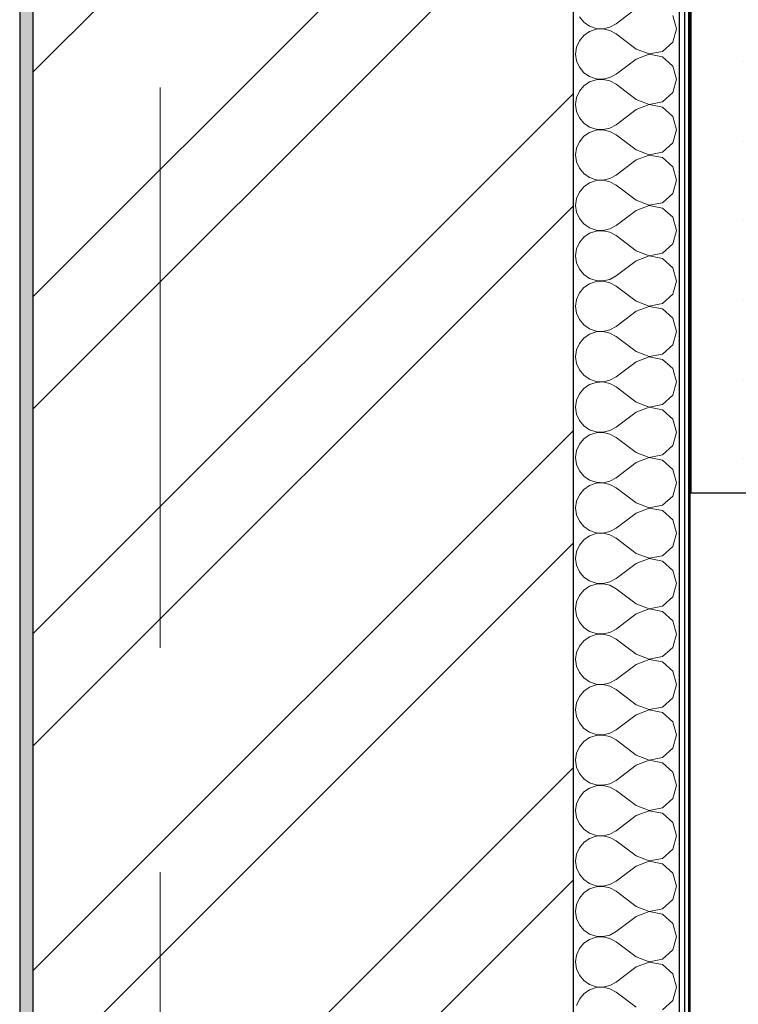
# Model space of a CAD drawing. Header units: millimetres. Extents: x -15683 to 202647, y -7448 to 20513.
# Tile 77 of 114: x 166055 to 166733, y 8280 to 9209. Entities that reach past the tile are written whole.
import ezdxf
from ezdxf.enums import TextEntityAlignment as Align

# ---------------------------------------------------------------- set-up
doc = ezdxf.new("R2010")
doc.units = ezdxf.units.MM
doc.header["$MEASUREMENT"] = 0
doc.set_wipeout_variables(frame=1)
doc.linetypes.add('Wipeout_Contour', pattern=[1000, 0, -1000])
doc.linetypes.add('Штрих-Штриховая', pattern=[1093.611073, 529.166651, -211.666656, 141.111112, -211.666656])
for name, color, linetype in [('1 Молдинги', 7, 'Continuous'), ('Новый_1_Конструктив-парапет', 7, 'Continuous'), ('Элемент Модели - Оси', 7, 'Continuous')]:
    doc.layers.add(name, color=color, linetype=linetype)
for name, color, linetype, lineweight, true_color in [('1 Молдинги_Ном._пера__177', 7, 'Continuous', 5, 0xf7e046), ('Новый_1_Конструктив-парапет_Ном._пера__174', 7, 'Continuous', 5, 0xe4ad2c), ('Новый_1_Конструктив-парапет_Ном._пера__176', 7, 'Continuous', 5, 0x93a0c6)]:
    doc.layers.add(name, color=color, linetype=linetype, lineweight=lineweight, true_color=true_color)
for name, color, linetype, lineweight in [('1 Молдинги_Ном._пера__21', 7, 'Continuous', 30), ('Новый_1_Конструктив-парапет_Ном._пера__21', 7, 'Continuous', 30), ('Элемент Модели - Оси_Ном._пера__1', 7, 'Continuous', 15), ('Элемент Модели - Оси_Ном._пера__120', 7, 'Continuous', 5)]:
    doc.layers.add(name, color=color, linetype=linetype, lineweight=lineweight)
doc.styles.add('СГЕНЕРИР_СТИЛЬ_1', font='arial.ttf')
pattern_1 = [(45, (140863.19, -2330.33), (-111.3693, 111.3693), [0, -105, 0, -157.5]), (110, (141213.19, -2330.33), (148.0016, 53.8682), [0, -77, 0, -133])]

# ---------------------------------------------------------------- blocks, each defined once
blk = doc.blocks.new('Элемент Разреза_351_3', base_point=(140863.19, -2680.33))
at = {"color": 254, "linetype": 'Wipeout_Contour', "lineweight": 0, "ltscale": 3344001.828880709}
blk.add_wipeout([(166688.48, 9709.67), (166688.48, 8762.17), (166788.48, 8762.17), (166788.48, 8962.17), (166838.48, 8962.17), (166838.48, 9112.17), (166958.48, 9112.17), (166958.48, 9312.17), (167008.48, 9312.17), (167008.48, 9462.17), (167058.48, 9462.17), (167058.48, 9612.17), (167108.48, 9612.17), (167108.48, 9705.96), (167095.14, 9719.55), (167098.97, 9723.39), (167108.48, 9713.88), (167108.48, 9762.17), (166691.87, 9762.17), (166691.87, 9709.67)], dxfattribs=at).dxf.layer = '1 Молдинги'
at = {"layer": '1 Молдинги_Ном._пера__177', "linetype": 'Continuous', "lineweight": 5, "true_color": 0xf7e046}
h = blk.add_hatch(dxfattribs=at)
h.set_pattern_fill('ШТУКАТУРКА__ГИПС_03_0003', color=53, style=0, pattern_type=2)
h.set_pattern_definition([(0, (140863.19, -2680.334), (0, 75), [0, -75])])
h.paths.add_polyline_path([(166688.48, 9709.67), (166688.48, 8762.17), (166788.48, 8762.17), (166788.48, 8962.17), (166838.48, 8962.17), (166838.48, 9112.17), (166958.48, 9112.17), (166958.48, 9312.17), (167008.48, 9312.17), (167008.48, 9462.17), (167058.48, 9462.17), (167058.48, 9612.17), (167108.48, 9612.17), (167108.48, 9705.96), (167095.14, 9719.55), (167098.97, 9723.39), (167108.48, 9713.88), (167108.48, 9762.17), (166691.87, 9762.17), (166691.87, 9709.67)])
at = {"layer": '1 Молдинги_Ном._пера__21', "color": 7, "linetype": 'Continuous', "lineweight": 30}
for p in [(166688.48, 9709.67), (166788.48, 8762.17)]:
    blk.add_line(p, (166688.48, 8762.17), dxfattribs=at)
blk = doc.blocks.new('*X430', base_point=(140863.19, -2680.33))
at = {"layer": 'Новый_1_Конструктив-парапет_Ном._пера__174', "linetype": 'Continuous', "lineweight": 5, "true_color": 0xe4ad2c}
blk.add_hatch(color=42, dxfattribs=at).paths.add_polyline_path([(166055.03, 9709.67), (166055.03, 8209.67), (166067.48, 8209.67), (166067.48, 9709.67)])
blk = doc.blocks.new('*X431', base_point=(140863.19, -2680.33))
at = {"layer": 'Новый_1_Конструктив-парапет_Ном._пера__174', "color": 42, "linetype": 'Continuous', "lineweight": 5, "true_color": 0xe4ad2c}
for p, q in [((166637, 9219.67), (166617.95, 9205.38)), ((166675.1, 9200.62), (166671.54, 9213.14)), ((166583.41, 9211.91), (166587.61, 9206.85)), ((166587.61, 9206.85), (166593.02, 9203.13)), ((166612.2, 9202.2), (166617.95, 9205.38)), ((166587.61, 9194.38), (166583.41, 9189.33)), ((166593.02, 9198.1), (166587.61, 9194.38)), ((166593.02, 9203.13), (166599.24, 9201.03)), ((166599.24, 9200.2), (166593.02, 9198.1)), ((166599.24, 9201.03), (166605.81, 9200.71)), ((166605.81, 9200.52), (166599.24, 9200.2)), ((166605.81, 9200.71), (166612.2, 9202.2)), ((166612.2, 9199.03), (166605.81, 9200.52)), ((166617.95, 9195.86), (166612.2, 9199.03)), ((166637, 9181.57), (166617.95, 9195.86)), ((166671.54, 9188.1), (166675.1, 9200.62)), ((166583.41, 9189.33), (166580.76, 9183.31)), ((166661.93, 9179.32), (166671.54, 9188.1)), ((166580.76, 9183.31), (166579.86, 9176.81)), ((166579.86, 9176.81), (166580.76, 9170.3)), ((166637, 9181.57), (166649.15, 9176.9)), ((166649.15, 9176.71), (166637, 9172.05)), ((166649.15, 9176.9), (166661.93, 9179.32)), ((166661.93, 9174.29), (166649.15, 9176.71)), ((166580.76, 9170.3), (166583.41, 9164.29)), ((166637, 9172.05), (166617.95, 9157.76)), ((166671.54, 9165.52), (166661.93, 9174.29)), ((166583.41, 9164.29), (166587.61, 9159.23)), ((166587.61, 9159.23), (166593.02, 9155.51)), ((166612.2, 9154.58), (166617.95, 9157.76)), ((166675.1, 9153), (166671.54, 9165.52)), ((166593.02, 9150.49), (166587.61, 9146.76)), ((166593.02, 9155.51), (166599.24, 9153.41)), ((166599.24, 9152.58), (166593.02, 9150.49)), ((166599.24, 9153.41), (166605.81, 9153.1)), ((166605.81, 9152.9), (166599.24, 9152.58)), ((166605.81, 9153.1), (166612.2, 9154.58)), ((166612.2, 9151.42), (166605.81, 9152.9)), ((166617.95, 9148.24), (166612.2, 9151.42)), ((166637, 9133.95), (166617.95, 9148.24)), ((166671.54, 9140.48), (166675.1, 9153)), ((166583.41, 9141.71), (166580.76, 9135.7)), ((166587.61, 9146.76), (166583.41, 9141.71)), ((166661.93, 9131.7), (166671.54, 9140.48)), ((166580.76, 9135.7), (166579.86, 9129.19)), ((166579.86, 9129.19), (166580.76, 9122.68)), ((166637, 9133.95), (166649.15, 9129.29)), ((166649.15, 9129.09), (166637, 9124.43)), ((166649.15, 9129.29), (166661.93, 9131.7)), ((166661.93, 9126.68), (166649.15, 9129.09)), ((166580.76, 9122.68), (166583.41, 9116.67)), ((166637, 9124.43), (166617.95, 9110.14)), ((166671.54, 9117.9), (166661.93, 9126.68)), ((166583.41, 9116.67), (166587.61, 9111.61)), ((166587.61, 9111.61), (166593.02, 9107.89)), ((166675.1, 9105.38), (166671.54, 9117.9)), ((166593.02, 9102.87), (166587.61, 9099.15)), ((166593.02, 9107.89), (166599.24, 9105.79)), ((166599.24, 9104.97), (166593.02, 9102.87)), ((166599.24, 9105.79), (166605.81, 9105.48)), ((166605.81, 9105.28), (166599.24, 9104.97)), ((166605.81, 9105.48), (166612.2, 9106.96)), ((166612.2, 9103.8), (166605.81, 9105.28)), ((166612.2, 9106.96), (166617.95, 9110.14)), ((166617.95, 9100.62), (166612.2, 9103.8)), ((166671.54, 9092.86), (166675.1, 9105.38)), ((166583.41, 9094.09), (166580.76, 9088.08)), ((166587.61, 9099.15), (166583.41, 9094.09)), ((166637, 9086.33), (166617.95, 9100.62)), ((166661.93, 9084.08), (166671.54, 9092.86)), ((166580.76, 9088.08), (166579.86, 9081.57)), ((166637, 9086.33), (166649.15, 9081.67)), ((166649.15, 9081.67), (166661.93, 9084.08)), ((166579.86, 9081.57), (166580.76, 9075.06)), ((166580.76, 9075.06), (166583.41, 9069.05)), ((166637, 9076.81), (166617.95, 9062.52)), ((166649.15, 9081.47), (166637, 9076.81)), ((166661.93, 9079.06), (166649.15, 9081.47)), ((166671.54, 9070.28), (166661.93, 9079.06)), ((166583.41, 9069.05), (166587.61, 9063.99)), ((166587.61, 9063.99), (166593.02, 9060.27)), ((166675.1, 9057.76), (166671.54, 9070.28)), ((166593.02, 9055.25), (166587.61, 9051.53)), ((166593.02, 9060.27), (166599.24, 9058.18)), ((166599.24, 9057.35), (166593.02, 9055.25)), ((166599.24, 9058.18), (166605.81, 9057.86)), ((166605.81, 9057.66), (166599.24, 9057.35)), ((166605.81, 9057.86), (166612.2, 9059.34)), ((166612.2, 9056.18), (166605.81, 9057.66)), ((166612.2, 9059.34), (166617.95, 9062.52)), ((166617.95, 9053), (166612.2, 9056.18)), ((166671.54, 9045.24), (166675.1, 9057.76)), ((166583.41, 9046.47), (166580.76, 9040.46)), ((166587.61, 9051.53), (166583.41, 9046.47)), ((166637, 9038.71), (166617.95, 9053)), ((166661.93, 9036.46), (166671.54, 9045.24)), ((166580.76, 9040.46), (166579.86, 9033.95)), ((166637, 9038.71), (166649.15, 9034.05)), ((166649.15, 9034.05), (166661.93, 9036.46)), ((166579.86, 9033.95), (166580.76, 9027.44)), ((166580.76, 9027.44), (166583.41, 9021.43)), ((166637, 9029.19), (166617.95, 9014.9)), ((166649.15, 9033.86), (166637, 9029.19)), ((166661.93, 9031.44), (166649.15, 9033.86)), ((166671.54, 9022.66), (166661.93, 9031.44)), ((166583.41, 9021.43), (166587.61, 9016.38)), ((166675.1, 9010.14), (166671.54, 9022.66)), ((166587.61, 9016.38), (166593.02, 9012.66)), ((166593.02, 9012.66), (166599.24, 9010.56)), ((166599.24, 9009.73), (166593.02, 9007.63)), ((166599.24, 9010.56), (166605.81, 9010.24)), ((166605.81, 9010.05), (166599.24, 9009.73)), ((166605.81, 9010.24), (166612.2, 9011.72)), ((166612.2, 9008.56), (166605.81, 9010.05)), ((166612.2, 9011.72), (166617.95, 9014.9)), ((166617.95, 9005.38), (166612.2, 9008.56)), ((166671.54, 8997.62), (166675.1, 9010.14)), ((166583.41, 8998.85), (166580.76, 8992.84)), ((166587.61, 9003.91), (166583.41, 8998.85)), ((166593.02, 9007.63), (166587.61, 9003.91)), ((166637, 8991.09), (166617.95, 9005.38)), ((166580.76, 8992.84), (166579.86, 8986.33)), ((166637, 8991.09), (166649.15, 8986.43)), ((166661.93, 8988.85), (166671.54, 8997.62)), ((166579.86, 8986.33), (166580.76, 8979.83)), ((166637, 8981.57), (166617.95, 8967.28)), ((166649.15, 8986.24), (166637, 8981.57)), ((166649.15, 8986.43), (166661.93, 8988.85)), ((166661.93, 8983.82), (166649.15, 8986.24)), ((166671.54, 8975.04), (166661.93, 8983.82)), ((166580.76, 8979.83), (166583.41, 8973.81)), ((166583.41, 8973.81), (166587.61, 8968.76)), ((166675.1, 8962.52), (166671.54, 8975.04)), ((166587.61, 8968.76), (166593.02, 8965.04)), ((166593.02, 8965.04), (166599.24, 8962.94)), ((166599.24, 8962.11), (166593.02, 8960.01)), ((166599.24, 8962.94), (166605.81, 8962.62)), ((166605.81, 8962.43), (166599.24, 8962.11)), ((166605.81, 8962.62), (166612.2, 8964.11)), ((166612.2, 8960.94), (166605.81, 8962.43)), ((166612.2, 8964.11), (166617.95, 8967.28)), ((166671.54, 8950.01), (166675.1, 8962.52)), ((166587.61, 8956.29), (166583.41, 8951.23)), ((166593.02, 8960.01), (166587.61, 8956.29)), ((166617.95, 8957.76), (166612.2, 8960.94)), ((166637, 8943.48), (166617.95, 8957.76)), ((166580.76, 8945.22), (166579.86, 8938.71)), ((166583.41, 8951.23), (166580.76, 8945.22)), ((166637, 8943.48), (166649.15, 8938.81)), ((166661.93, 8941.23), (166671.54, 8950.01)), ((166579.86, 8938.71), (166580.76, 8932.21)), ((166637, 8933.95), (166617.95, 8919.67)), ((166649.15, 8938.62), (166637, 8933.95)), ((166649.15, 8938.81), (166661.93, 8941.23)), ((166661.93, 8936.2), (166649.15, 8938.62)), ((166671.54, 8927.42), (166661.93, 8936.2)), ((166580.76, 8932.21), (166583.41, 8926.2)), ((166583.41, 8926.2), (166587.61, 8921.14)), ((166675.1, 8914.9), (166671.54, 8927.42)), ((166587.61, 8921.14), (166593.02, 8917.42)), ((166593.02, 8917.42), (166599.24, 8915.32)), ((166599.24, 8915.32), (166605.81, 8915)), ((166605.81, 8915), (166612.2, 8916.49)), ((166612.2, 8916.49), (166617.95, 8919.67)), ((166587.61, 8908.67), (166583.41, 8903.61)), ((166593.02, 8912.39), (166587.61, 8908.67)), ((166599.24, 8914.49), (166593.02, 8912.39)), ((166605.81, 8914.81), (166599.24, 8914.49)), ((166612.2, 8913.32), (166605.81, 8914.81)), ((166617.95, 8910.14), (166612.2, 8913.32)), ((166637, 8895.86), (166617.95, 8910.14)), ((166671.54, 8902.39), (166675.1, 8914.9)), ((166580.76, 8897.6), (166579.86, 8891.09)), ((166583.41, 8903.61), (166580.76, 8897.6)), ((166661.93, 8893.61), (166671.54, 8902.39)), ((166579.86, 8891.09), (166580.76, 8884.59)), ((166637, 8895.86), (166649.15, 8891.19)), ((166649.15, 8891), (166637, 8886.33)), ((166649.15, 8891.19), (166661.93, 8893.61)), ((166661.93, 8888.58), (166649.15, 8891)), ((166671.54, 8879.8), (166661.93, 8888.58)), ((166580.76, 8884.59), (166583.41, 8878.58)), ((166583.41, 8878.58), (166587.61, 8873.52)), ((166637, 8886.33), (166617.95, 8872.05)), ((166675.1, 8867.28), (166671.54, 8879.8)), ((166587.61, 8873.52), (166593.02, 8869.8)), ((166593.02, 8869.8), (166599.24, 8867.7)), ((166605.81, 8867.38), (166612.2, 8868.87)), ((166612.2, 8868.87), (166617.95, 8872.05)), ((166587.61, 8861.05), (166583.41, 8855.99)), ((166593.02, 8864.77), (166587.61, 8861.05)), ((166599.24, 8866.87), (166593.02, 8864.77)), ((166599.24, 8867.7), (166605.81, 8867.38)), ((166605.81, 8867.19), (166599.24, 8866.87)), ((166612.2, 8865.7), (166605.81, 8867.19)), ((166617.95, 8862.52), (166612.2, 8865.7)), ((166637, 8848.24), (166617.95, 8862.52)), ((166671.54, 8854.77), (166675.1, 8867.28)), ((166580.76, 8849.98), (166579.86, 8843.48)), ((166583.41, 8855.99), (166580.76, 8849.98)), ((166661.93, 8845.99), (166671.54, 8854.77)), ((166579.86, 8843.48), (166580.76, 8836.97)), ((166637, 8848.24), (166649.15, 8843.57)), ((166649.15, 8843.38), (166637, 8838.71)), ((166649.15, 8843.57), (166661.93, 8845.99)), ((166661.93, 8840.96), (166649.15, 8843.38)), ((166671.54, 8832.18), (166661.93, 8840.96)), ((166580.76, 8836.97), (166583.41, 8830.96)), ((166637, 8838.71), (166617.95, 8824.43)), ((166675.1, 8819.67), (166671.54, 8832.18)), ((166583.41, 8830.96), (166587.61, 8825.9)), ((166587.61, 8825.9), (166593.02, 8822.18)), ((166593.02, 8822.18), (166599.24, 8820.08)), ((166612.2, 8821.25), (166617.95, 8824.43)), ((166587.61, 8813.43), (166583.41, 8808.37)), ((166593.02, 8817.15), (166587.61, 8813.43)), ((166599.24, 8819.25), (166593.02, 8817.15)), ((166599.24, 8820.08), (166605.81, 8819.76)), ((166605.81, 8819.57), (166599.24, 8819.25)), ((166605.81, 8819.76), (166612.2, 8821.25)), ((166612.2, 8818.08), (166605.81, 8819.57)), ((166617.95, 8814.9), (166612.2, 8818.08)), ((166637, 8800.62), (166617.95, 8814.9)), ((166671.54, 8807.15), (166675.1, 8819.67)), ((166583.41, 8808.37), (166580.76, 8802.36)), ((166661.93, 8798.37), (166671.54, 8807.15)), ((166580.76, 8802.36), (166579.86, 8795.86)), ((166579.86, 8795.86), (166580.76, 8789.35)), ((166637, 8800.62), (166649.15, 8795.95)), ((166649.15, 8795.76), (166637, 8791.09)), ((166649.15, 8795.95), (166661.93, 8798.37)), ((166661.93, 8793.34), (166649.15, 8795.76)), ((166580.76, 8789.35), (166583.41, 8783.34)), ((166637, 8791.09), (166617.95, 8776.81)), ((166671.54, 8784.56), (166661.93, 8793.34)), ((166583.41, 8783.34), (166587.61, 8778.28)), ((166587.61, 8778.28), (166593.02, 8774.56)), ((166612.2, 8773.63), (166617.95, 8776.81)), ((166675.1, 8772.05), (166671.54, 8784.56)), ((166593.02, 8769.53), (166587.61, 8765.81)), ((166593.02, 8774.56), (166599.24, 8772.46)), ((166599.24, 8771.63), (166593.02, 8769.53)), ((166599.24, 8772.46), (166605.81, 8772.14)), ((166605.81, 8771.95), (166599.24, 8771.63)), ((166605.81, 8772.14), (166612.2, 8773.63)), ((166612.2, 8770.46), (166605.81, 8771.95)), ((166617.95, 8767.28), (166612.2, 8770.46)), ((166637, 8753), (166617.95, 8767.28)), ((166671.54, 8759.53), (166675.1, 8772.05)), ((166583.41, 8760.75), (166580.76, 8754.74)), ((166587.61, 8765.81), (166583.41, 8760.75)), ((166661.93, 8750.75), (166671.54, 8759.53)), ((166580.76, 8754.74), (166579.86, 8748.24)), ((166579.86, 8748.24), (166580.76, 8741.73)), ((166637, 8753), (166649.15, 8748.33)), ((166649.15, 8748.14), (166637, 8743.48)), ((166649.15, 8748.33), (166661.93, 8750.75)), ((166661.93, 8745.72), (166649.15, 8748.14)), ((166580.76, 8741.73), (166583.41, 8735.72)), ((166637, 8743.48), (166617.95, 8729.19)), ((166671.54, 8736.94), (166661.93, 8745.72)), ((166583.41, 8735.72), (166587.61, 8730.66)), ((166587.61, 8730.66), (166593.02, 8726.94)), ((166612.2, 8726.01), (166617.95, 8729.19)), ((166675.1, 8724.43), (166671.54, 8736.94)), ((166593.02, 8721.91), (166587.61, 8718.19)), ((166593.02, 8726.94), (166599.24, 8724.84)), ((166599.24, 8724.01), (166593.02, 8721.91)), ((166599.24, 8724.84), (166605.81, 8724.52)), ((166605.81, 8724.33), (166599.24, 8724.01)), ((166605.81, 8724.52), (166612.2, 8726.01)), ((166612.2, 8722.84), (166605.81, 8724.33)), ((166617.95, 8719.67), (166612.2, 8722.84)), ((166671.54, 8711.91), (166675.1, 8724.43)), ((166583.41, 8713.14), (166580.76, 8707.12)), ((166587.61, 8718.19), (166583.41, 8713.14)), ((166637, 8705.38), (166617.95, 8719.67)), ((166661.93, 8703.13), (166671.54, 8711.91)), ((166580.76, 8707.12), (166579.86, 8700.62)), ((166637, 8705.38), (166649.15, 8700.71)), ((166649.15, 8700.71), (166661.93, 8703.13)), ((166579.86, 8700.62), (166580.76, 8694.11)), ((166580.76, 8694.11), (166583.41, 8688.1)), ((166637, 8695.86), (166617.95, 8681.57)), ((166649.15, 8700.52), (166637, 8695.86)), ((166661.93, 8698.1), (166649.15, 8700.52)), ((166671.54, 8689.33), (166661.93, 8698.1)), ((166583.41, 8688.1), (166587.61, 8683.04)), ((166587.61, 8683.04), (166593.02, 8679.32)), ((166675.1, 8676.81), (166671.54, 8689.33)), ((166593.02, 8674.29), (166587.61, 8670.57)), ((166593.02, 8679.32), (166599.24, 8677.22)), ((166599.24, 8676.39), (166593.02, 8674.29)), ((166599.24, 8677.22), (166605.81, 8676.9)), ((166605.81, 8676.71), (166599.24, 8676.39)), ((166605.81, 8676.9), (166612.2, 8678.39)), ((166612.2, 8675.23), (166605.81, 8676.71)), ((166612.2, 8678.39), (166617.95, 8681.57)), ((166617.95, 8672.05), (166612.2, 8675.23)), ((166671.54, 8664.29), (166675.1, 8676.81)), ((166583.41, 8665.52), (166580.76, 8659.51)), ((166587.61, 8670.57), (166583.41, 8665.52)), ((166637, 8657.76), (166617.95, 8672.05)), ((166661.93, 8655.51), (166671.54, 8664.29)), ((166580.76, 8659.51), (166579.86, 8653)), ((166637, 8657.76), (166649.15, 8653.1)), ((166649.15, 8653.1), (166661.93, 8655.51)), ((166579.86, 8653), (166580.76, 8646.49)), ((166580.76, 8646.49), (166583.41, 8640.48)), ((166637, 8648.24), (166617.95, 8633.95)), ((166649.15, 8652.9), (166637, 8648.24)), ((166661.93, 8650.49), (166649.15, 8652.9)), ((166671.54, 8641.71), (166661.93, 8650.49)), ((166583.41, 8640.48), (166587.61, 8635.42)), ((166675.1, 8629.19), (166671.54, 8641.71)), ((166587.61, 8635.42), (166593.02, 8631.7)), ((166593.02, 8631.7), (166599.24, 8629.6)), ((166599.24, 8628.77), (166593.02, 8626.68)), ((166599.24, 8629.6), (166605.81, 8629.29)), ((166605.81, 8629.09), (166599.24, 8628.77)), ((166605.81, 8629.29), (166612.2, 8630.77)), ((166612.2, 8627.61), (166605.81, 8629.09)), ((166612.2, 8630.77), (166617.95, 8633.95)), ((166617.95, 8624.43), (166612.2, 8627.61)), ((166671.54, 8616.67), (166675.1, 8629.19)), ((166583.41, 8617.9), (166580.76, 8611.89)), ((166587.61, 8622.96), (166583.41, 8617.9)), ((166593.02, 8626.68), (166587.61, 8622.96)), ((166637, 8610.14), (166617.95, 8624.43)), ((166580.76, 8611.89), (166579.86, 8605.38)), ((166637, 8610.14), (166649.15, 8605.48)), ((166661.93, 8607.89), (166671.54, 8616.67)), ((166579.86, 8605.38), (166580.76, 8598.87)), ((166637, 8600.62), (166617.95, 8586.33)), ((166649.15, 8605.28), (166637, 8600.62)), ((166649.15, 8605.48), (166661.93, 8607.89)), ((166661.93, 8602.87), (166649.15, 8605.28)), ((166671.54, 8594.09), (166661.93, 8602.87)), ((166580.76, 8598.87), (166583.41, 8592.86)), ((166583.41, 8592.86), (166587.61, 8587.8)), ((166675.1, 8581.57), (166671.54, 8594.09)), ((166587.61, 8587.8), (166593.02, 8584.08)), ((166593.02, 8584.08), (166599.24, 8581.98)), ((166599.24, 8581.16), (166593.02, 8579.06)), ((166599.24, 8581.98), (166605.81, 8581.67)), ((166605.81, 8581.47), (166599.24, 8581.16)), ((166605.81, 8581.67), (166612.2, 8583.15)), ((166612.2, 8579.99), (166605.81, 8581.47)), ((166612.2, 8583.15), (166617.95, 8586.33)), ((166671.54, 8569.05), (166675.1, 8581.57)), ((166587.61, 8575.34), (166583.41, 8570.28)), ((166593.02, 8579.06), (166587.61, 8575.34)), ((166617.95, 8576.81), (166612.2, 8579.99)), ((166637, 8562.52), (166617.95, 8576.81)), ((166580.76, 8564.27), (166579.86, 8557.76)), ((166583.41, 8570.28), (166580.76, 8564.27)), ((166637, 8562.52), (166649.15, 8557.86)), ((166661.93, 8560.27), (166671.54, 8569.05)), ((166579.86, 8557.76), (166580.76, 8551.25)), ((166637, 8553), (166617.95, 8538.71)), ((166649.15, 8557.66), (166637, 8553)), ((166649.15, 8557.86), (166661.93, 8560.27)), ((166661.93, 8555.25), (166649.15, 8557.66)), ((166671.54, 8546.47), (166661.93, 8555.25)), ((166580.76, 8551.25), (166583.41, 8545.24)), ((166583.41, 8545.24), (166587.61, 8540.19)), ((166675.1, 8533.95), (166671.54, 8546.47)), ((166587.61, 8540.19), (166593.02, 8536.46)), ((166593.02, 8536.46), (166599.24, 8534.37)), ((166599.24, 8534.37), (166605.81, 8534.05)), ((166605.81, 8534.05), (166612.2, 8535.53)), ((166612.2, 8535.53), (166617.95, 8538.71)), ((166671.54, 8521.43), (166675.1, 8533.95)), ((166587.61, 8527.72), (166583.41, 8522.66)), ((166593.02, 8531.44), (166587.61, 8527.72)), ((166599.24, 8533.54), (166593.02, 8531.44)), ((166605.81, 8533.86), (166599.24, 8533.54)), ((166612.2, 8532.37), (166605.81, 8533.86)), ((166617.95, 8529.19), (166612.2, 8532.37)), ((166637, 8514.9), (166617.95, 8529.19)), ((166580.76, 8516.65), (166579.86, 8510.14)), ((166583.41, 8522.66), (166580.76, 8516.65)), ((166661.93, 8512.66), (166671.54, 8521.43)), ((166579.86, 8510.14), (166580.76, 8503.64)), ((166637, 8514.9), (166649.15, 8510.24)), ((166649.15, 8510.05), (166637, 8505.38)), ((166649.15, 8510.24), (166661.93, 8512.66)), ((166661.93, 8507.63), (166649.15, 8510.05)), ((166671.54, 8498.85), (166661.93, 8507.63)), ((166580.76, 8503.64), (166583.41, 8497.62)), ((166583.41, 8497.62), (166587.61, 8492.57)), ((166637, 8505.38), (166617.95, 8491.09)), ((166675.1, 8486.33), (166671.54, 8498.85)), ((166587.61, 8492.57), (166593.02, 8488.85)), ((166593.02, 8488.85), (166599.24, 8486.75)), ((166605.81, 8486.43), (166612.2, 8487.92)), ((166612.2, 8487.92), (166617.95, 8491.09)), ((166587.61, 8480.1), (166583.41, 8475.04)), ((166593.02, 8483.82), (166587.61, 8480.1)), ((166599.24, 8485.92), (166593.02, 8483.82)), ((166599.24, 8486.75), (166605.81, 8486.43)), ((166605.81, 8486.24), (166599.24, 8485.92)), ((166612.2, 8484.75), (166605.81, 8486.24)), ((166617.95, 8481.57), (166612.2, 8484.75)), ((166637, 8467.28), (166617.95, 8481.57)), ((166671.54, 8473.81), (166675.1, 8486.33)), ((166580.76, 8469.03), (166579.86, 8462.52)), ((166583.41, 8475.04), (166580.76, 8469.03)), ((166661.93, 8465.04), (166671.54, 8473.81)), ((166579.86, 8462.52), (166580.76, 8456.02)), ((166637, 8467.28), (166649.15, 8462.62)), ((166649.15, 8462.43), (166637, 8457.76)), ((166649.15, 8462.62), (166661.93, 8465.04)), ((166661.93, 8460.01), (166649.15, 8462.43)), ((166671.54, 8451.23), (166661.93, 8460.01)), ((166580.76, 8456.02), (166583.41, 8450.01)), ((166637, 8457.76), (166617.95, 8443.48)), ((166675.1, 8438.71), (166671.54, 8451.23)), ((166583.41, 8450.01), (166587.61, 8444.95)), ((166587.61, 8444.95), (166593.02, 8441.23)), ((166593.02, 8441.23), (166599.24, 8439.13)), ((166612.2, 8440.3), (166617.95, 8443.48)), ((166587.61, 8432.48), (166583.41, 8427.42)), ((166593.02, 8436.2), (166587.61, 8432.48)), ((166599.24, 8438.3), (166593.02, 8436.2)), ((166599.24, 8439.13), (166605.81, 8438.81)), ((166605.81, 8438.62), (166599.24, 8438.3)), ((166605.81, 8438.81), (166612.2, 8440.3)), ((166612.2, 8437.13), (166605.81, 8438.62)), ((166617.95, 8433.95), (166612.2, 8437.13)), ((166637, 8419.67), (166617.95, 8433.95)), ((166671.54, 8426.2), (166675.1, 8438.71)), ((166583.41, 8427.42), (166580.76, 8421.41)), ((166661.93, 8417.42), (166671.54, 8426.2)), ((166580.76, 8421.41), (166579.86, 8414.9)), ((166579.86, 8414.9), (166580.76, 8408.4)), ((166637, 8419.67), (166649.15, 8415)), ((166649.15, 8414.81), (166637, 8410.14)), ((166649.15, 8415), (166661.93, 8417.42)), ((166661.93, 8412.39), (166649.15, 8414.81)), ((166580.76, 8408.4), (166583.41, 8402.39)), ((166637, 8410.14), (166617.95, 8395.86)), ((166671.54, 8403.61), (166661.93, 8412.39)), ((166583.41, 8402.39), (166587.61, 8397.33)), ((166587.61, 8397.33), (166593.02, 8393.61)), ((166612.2, 8392.68), (166617.95, 8395.86)), ((166675.1, 8391.09), (166671.54, 8403.61)), ((166593.02, 8388.58), (166587.61, 8384.86)), ((166593.02, 8393.61), (166599.24, 8391.51)), ((166599.24, 8390.68), (166593.02, 8388.58)), ((166599.24, 8391.51), (166605.81, 8391.19)), ((166605.81, 8391), (166599.24, 8390.68)), ((166605.81, 8391.19), (166612.2, 8392.68)), ((166612.2, 8389.51), (166605.81, 8391)), ((166617.95, 8386.33), (166612.2, 8389.51)), ((166637, 8372.05), (166617.95, 8386.33)), ((166671.54, 8378.58), (166675.1, 8391.09)), ((166583.41, 8379.8), (166580.76, 8373.79)), ((166587.61, 8384.86), (166583.41, 8379.8)), ((166661.93, 8369.8), (166671.54, 8378.58)), ((166580.76, 8373.79), (166579.86, 8367.28)), ((166579.86, 8367.28), (166580.76, 8360.78)), ((166637, 8372.05), (166649.15, 8367.38)), ((166649.15, 8367.19), (166637, 8362.52)), ((166649.15, 8367.38), (166661.93, 8369.8)), ((166661.93, 8364.77), (166649.15, 8367.19)), ((166580.76, 8360.78), (166583.41, 8354.77)), ((166637, 8362.52), (166617.95, 8348.24)), ((166671.54, 8355.99), (166661.93, 8364.77)), ((166583.41, 8354.77), (166587.61, 8349.71)), ((166587.61, 8349.71), (166593.02, 8345.99)), ((166612.2, 8345.06), (166617.95, 8348.24)), ((166675.1, 8343.48), (166671.54, 8355.99)), ((166593.02, 8340.96), (166587.61, 8337.24)), ((166593.02, 8345.99), (166599.24, 8343.89)), ((166599.24, 8343.06), (166593.02, 8340.96)), ((166599.24, 8343.89), (166605.81, 8343.57)), ((166605.81, 8343.38), (166599.24, 8343.06)), ((166605.81, 8343.57), (166612.2, 8345.06)), ((166612.2, 8341.89), (166605.81, 8343.38)), ((166617.95, 8338.71), (166612.2, 8341.89)), ((166637, 8324.43), (166617.95, 8338.71)), ((166671.54, 8330.96), (166675.1, 8343.48)), ((166583.41, 8332.18), (166580.76, 8326.17)), ((166587.61, 8337.24), (166583.41, 8332.18)), ((166661.93, 8322.18), (166671.54, 8330.96)), ((166580.76, 8326.17), (166579.86, 8319.67)), ((166637, 8324.43), (166649.15, 8319.76)), ((166649.15, 8319.76), (166661.93, 8322.18)), ((166579.86, 8319.67), (166580.76, 8313.16)), ((166580.76, 8313.16), (166583.41, 8307.15)), ((166637, 8314.9), (166617.95, 8300.62)), ((166649.15, 8319.57), (166637, 8314.9)), ((166661.93, 8317.15), (166649.15, 8319.57)), ((166671.54, 8308.37), (166661.93, 8317.15)), ((166583.41, 8307.15), (166587.61, 8302.09)), ((166587.61, 8302.09), (166593.02, 8298.37)), ((166675.1, 8295.86), (166671.54, 8308.37)), ((166593.02, 8293.34), (166587.61, 8289.62)), ((166593.02, 8298.37), (166599.24, 8296.27)), ((166599.24, 8295.44), (166593.02, 8293.34)), ((166599.24, 8296.27), (166605.81, 8295.95)), ((166605.81, 8295.76), (166599.24, 8295.44)), ((166605.81, 8295.95), (166612.2, 8297.44)), ((166612.2, 8294.27), (166605.81, 8295.76)), ((166612.2, 8297.44), (166617.95, 8300.62)), ((166617.95, 8291.09), (166612.2, 8294.27)), ((166671.54, 8283.34), (166675.1, 8295.86)), ((166583.41, 8284.56), (166580.76, 8278.55)), ((166587.61, 8289.62), (166583.41, 8284.56)), ((166637, 8276.81), (166617.95, 8291.09)), ((166661.93, 8274.56), (166671.54, 8283.34))]:
    blk.add_line(p, q, dxfattribs=at)
blk = doc.blocks.new('Элемент Разреза_379_3', base_point=(140863.19, -2680.33))
at = {"color": 254, "linetype": 'Wipeout_Contour', "lineweight": 0, "ltscale": 666261.247045}
blk.add_wipeout([(166067.48, 9709.67), (166067.48, 8209.67), (166577.48, 8209.67), (166577.48, 9709.67)], dxfattribs=at).dxf.layer = 'Новый_1_Конструктив-парапет'
at = {"color": 254, "linetype": 'Wipeout_Contour', "lineweight": 0, "ltscale": 667717.124065}
blk.add_wipeout([(166686.48, 8209.67), (166687.48, 8209.67), (166687.48, 9709.67), (166686.48, 9709.67)], dxfattribs=at).dxf.layer = 'Новый_1_Конструктив-парапет'
at = {"layer": 'Новый_1_Конструктив-парапет', "linetype": 'Continuous', "lineweight": 0, "true_color": 0x000000}
h = blk.add_hatch(dxfattribs=at)
h.set_pattern_fill('КИРПИЧ_01_0003', color=18, style=0, pattern_type=2)
h.set_pattern_definition([(45, (140863.2, -2680.33), (-159.099, 159.099), []), (45, (140810.16, -2627.3), (-159.099, 159.099), [])])
h.paths.add_polyline_path([(166067.48, 9709.67), (166067.48, 8209.67), (166577.48, 8209.67), (166577.48, 9709.67)])
at = {"color": 254, "linetype": 'Wipeout_Contour', "lineweight": 0, "ltscale": 667689.164698}
blk.add_wipeout([(166677.48, 9709.67), (166677.48, 8209.67), (166682.48, 8209.67), (166682.48, 9709.67)], dxfattribs=at).dxf.layer = 'Новый_1_Конструктив-парапет'
at = {"layer": 'Новый_1_Конструктив-парапет_Ном._пера__176', "linetype": 'Continuous', "lineweight": 5, "true_color": 0x93a0c6}
h = blk.add_hatch(dxfattribs=at)
h.set_pattern_fill('ШТУКАТУРКА__ГИПС_01_0003', color=253, style=0, pattern_type=2)
h.set_pattern_definition(pattern_1)
h.paths.add_polyline_path([(166677.48, 9709.67), (166677.48, 8209.67), (166682.48, 8209.67), (166682.48, 9709.67)])
at = {"color": 254, "linetype": 'Wipeout_Contour', "lineweight": 0, "ltscale": 665217.870433}
blk.add_wipeout([(166055.03, 9709.67), (166055.03, 8209.67), (166067.48, 8209.67), (166067.48, 9709.67)], dxfattribs=at).dxf.layer = 'Новый_1_Конструктив-парапет'
at = {"layer": 'Новый_1_Конструктив-парапет_Ном._пера__21', "color": 7, "linetype": 'Continuous', "lineweight": 30}
for p, q in [((166055.03, 9709.67), (166055.03, 8209.67)), ((166067.48, 9709.67), (166067.48, 8209.67))]:
    blk.add_line(p, q, dxfattribs=at)
at = {"layer": 'Новый_1_Конструктив-парапет', "lineweight": 0}
blk.add_blockref('*X430', (140863.19, -2680.33), dxfattribs=at)
at = {"color": 254, "linetype": 'Wipeout_Contour', "lineweight": 0, "ltscale": 667479.469685}
blk.add_wipeout([(166577.48, 9709.67), (166577.48, 8209.67), (166677.48, 8209.67), (166677.48, 9709.67)], dxfattribs=at).dxf.layer = 'Новый_1_Конструктив-парапет'
at = {"color": 254, "linetype": 'Wipeout_Contour', "lineweight": 0, "ltscale": 667707.138579}
blk.add_wipeout([(166682.48, 9709.67), (166682.48, 8209.67), (166686.48, 8209.67), (166686.48, 9709.67)], dxfattribs=at).dxf.layer = 'Новый_1_Конструктив-парапет'
at = {"layer": 'Новый_1_Конструктив-парапет_Ном._пера__176', "linetype": 'Continuous', "lineweight": 5, "true_color": 0x93a0c6}
h = blk.add_hatch(dxfattribs=at)
h.set_pattern_fill('ШТУКАТУРКА__ГИПС_01_0003', color=253, style=0, pattern_type=2)
h.set_pattern_definition(pattern_1)
h.paths.add_polyline_path([(166682.48, 9709.67), (166682.48, 8209.67), (166686.48, 8209.67), (166686.48, 9709.67)])
at = {"layer": 'Новый_1_Конструктив-парапет_Ном._пера__21', "color": 7, "linetype": 'Continuous', "lineweight": 30}
for p, q in [((166577.48, 9709.67), (166577.48, 8209.67)), ((166677.48, 9709.67), (166677.48, 8209.67)), ((166682.48, 9709.67), (166682.48, 8209.67)), ((166686.48, 9709.67), (166686.48, 8209.67)), ((166687.48, 9709.67), (166687.48, 8209.67))]:
    blk.add_line(p, q, dxfattribs=at)
at = {"layer": 'Новый_1_Конструктив-парапет', "lineweight": 0}
blk.add_blockref('*X431', (140863.19, -2680.33), dxfattribs=at)
blk = doc.blocks.new('Стандартный Маркер Сетки[30]_3', base_point=(166187.48, 14319.72))
at = {"layer": 'Элемент Модели - Оси_Ном._пера__120', "color": 7, "linetype": 'Штрих-Штриховая', "lineweight": 5}
blk.add_line((166187.48, 13519.72), (166187.48, -4880.33), dxfattribs=at)
at = {"layer": 'Элемент Модели - Оси_Ном._пера__1', "color": 7, "lineweight": 15, "style": 'СГЕНЕРИР_СТИЛЬ_1'}
blk.add_attdef('AC_MarkerText_1', text='', height=350, rotation=360, dxfattribs=at).set_placement((166187.48, -5980.33), align=Align.TOP_CENTER)
blk = doc.blocks.new('Стандартный Маркер Сетки[31]_3', base_point=(166187.48, 14319.72))
at = {"layer": 'Элемент Модели - Оси_Ном._пера__120', "color": 7, "linetype": 'Штрих-Штриховая', "lineweight": 5}
blk.add_line((166187.48, 13519.72), (166187.48, -4880.33), dxfattribs=at)
at = {"layer": 'Элемент Модели - Оси_Ном._пера__1', "color": 7, "lineweight": 15, "style": 'СГЕНЕРИР_СТИЛЬ_1'}
blk.add_attdef('AC_MarkerText_1', text='', height=350, rotation=360, dxfattribs=at).set_placement((166187.48, -5980.33), align=Align.TOP_CENTER)

msp = doc.modelspace()

# ---------------------------------------------------------------- block references
at = {"layer": '1 Молдинги', "lineweight": 0}
msp.add_blockref('Элемент Разреза_351_3', (140863.19, -2680.33), dxfattribs=at)

# ---------------------------------------------------------------- next in the draw order: block references
at = {"layer": 'Новый_1_Конструктив-парапет', "lineweight": 0}
msp.add_blockref('Элемент Разреза_379_3', (140863.19, -2680.33), dxfattribs=at)

# ---------------------------------------------------------------- next in the draw order: block references
at = {"layer": 'Элемент Модели - Оси', "color": 7, "linetype": 'Continuous', "lineweight": 5}
for name in ['Стандартный Маркер Сетки[30]_3', 'Стандартный Маркер Сетки[31]_3']:
    msp.add_blockref(name, (166187.48, 14319.72), dxfattribs=at)

doc.saveas('drawing.dxf')
